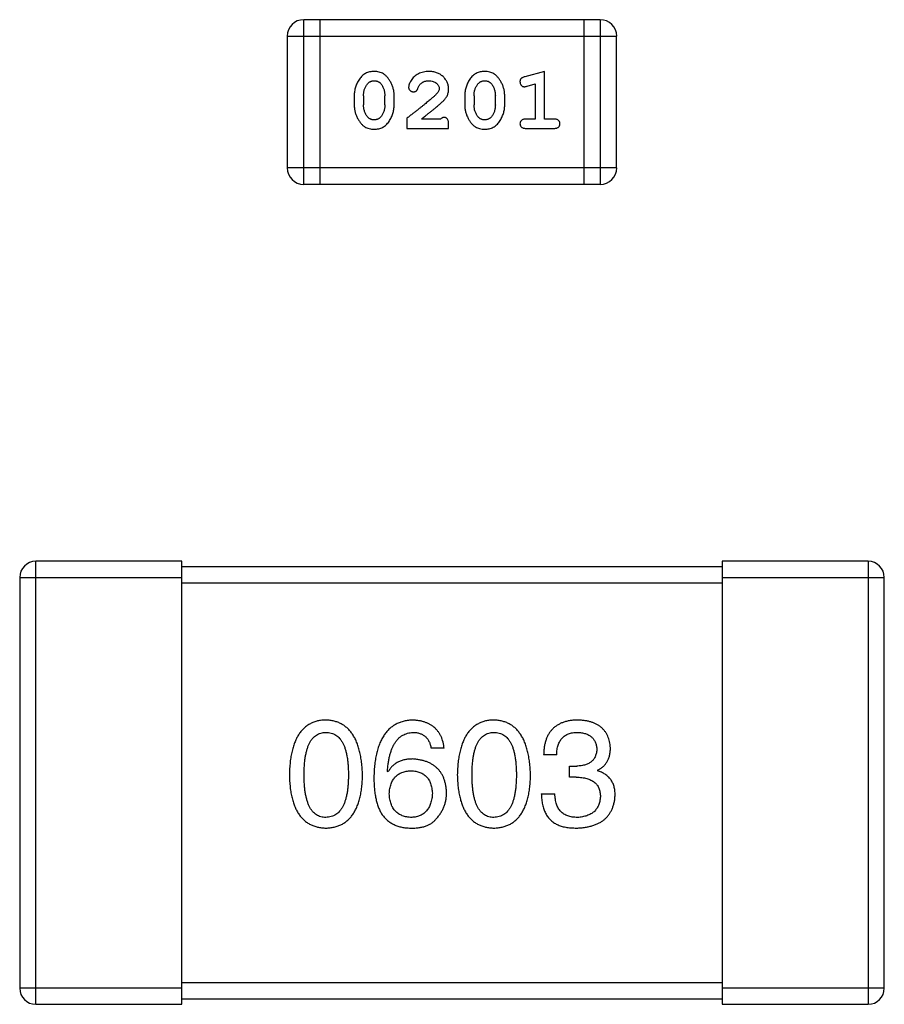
# Model space of a CAD drawing. Header units: millimetres. Extents: x 134 to 283, y 142 to 332.
# Tile 73 of 145: x 202.75 to 204.35, y 191.99 to 193.81. Entities that reach past the tile are written whole.
import ezdxf

# ---------------------------------------------------------------- set-up
doc = ezdxf.new("R2010")
doc.units = ezdxf.units.MM
doc.header["$LTSCALE"] = 0.1
doc.layers.get('0').update_dxf_attribs({"linetype": 'CONTINUOUS'})

msp = doc.modelspace()

# ---------------------------------------------------------------- linework, layer by layer
at = {"color": 7, "linetype": 'Continuous'}
for p, q in [((203.8244, 193.8114), (203.2757, 193.8114)), ((203.2757, 193.5066), (203.2757, 193.8114)), ((203.3062, 193.5066), (203.3062, 193.8114)), ((203.7939, 193.8114), (203.7939, 193.5066)), ((203.8244, 193.8114), (203.8244, 193.5066)), ((203.2452, 193.7809), (203.8548, 193.7809)), ((203.2452, 193.7809), (203.2452, 193.537)), ((203.8548, 193.537), (203.8548, 193.7809)), ((203.7215, 193.7156), (203.6849, 193.7057)), ((203.7215, 193.6275), (203.7215, 193.7156)), ((203.6892, 193.6883), (203.7042, 193.6925)), ((203.7042, 193.6925), (203.7042, 193.6275)), ((203.3691, 193.671), (203.3691, 193.6532)), ((203.3864, 193.6707), (203.3864, 193.6535)), ((203.4258, 193.6535), (203.4258, 193.6707)), ((203.4431, 193.6532), (203.4431, 193.671)), ((203.5736, 193.671), (203.5736, 193.6532)), ((203.5909, 193.6707), (203.5909, 193.6535)), ((203.6303, 193.6535), (203.6303, 193.6707)), ((203.6476, 193.6532), (203.6476, 193.671)), ((203.4667, 193.6291), (203.4667, 193.6102)), ((203.5296, 193.6275), (203.4934, 193.6275)), ((203.5438, 193.6102), (203.5438, 193.6181)), ((203.7042, 193.6275), (203.6869, 193.6275)), ((203.7388, 193.6275), (203.7215, 193.6275)), ((203.4667, 193.6102), (203.5438, 193.6102)), ((203.6869, 193.6102), (203.7388, 193.6102)), ((203.8548, 193.537), (203.2452, 193.537)), ((203.2757, 193.5066), (203.8244, 193.5066)), ((203.0501, 192.8088), (202.7801, 192.8088)), ((202.7801, 191.9888), (202.7801, 192.8088)), ((203.0501, 191.9888), (203.0501, 192.8088)), ((204.0501, 192.7988), (203.0501, 192.7988)), ((204.3201, 192.8088), (204.0501, 192.8088)), ((204.0501, 192.8088), (204.0501, 191.9888)), ((204.3201, 192.8088), (204.3201, 191.9888)), ((202.7501, 192.7788), (203.0501, 192.7788)), ((202.7501, 192.7788), (202.7501, 192.0188)), ((204.0501, 192.7788), (204.3501, 192.7788)), ((204.3501, 192.0188), (204.3501, 192.7788)), ((203.0501, 192.7688), (204.0501, 192.7688)), ((203.5356, 192.4626), (203.5116, 192.4626)), ((203.7438, 192.4505), (203.7197, 192.4505)), ((203.7678, 192.4298), (203.7809, 192.4298)), ((203.7678, 192.409), (203.7678, 192.4298)), ((203.4318, 192.4188), (203.4307, 192.4199)), ((203.8192, 192.4221), (203.8192, 192.421)), ((203.7798, 192.409), (203.7678, 192.409)), ((203.7154, 192.3784), (203.7405, 192.3784)), ((204.0501, 192.0288), (203.0501, 192.0288)), ((203.0501, 192.0188), (202.7501, 192.0188)), ((204.3501, 192.0188), (204.0501, 192.0188)), ((203.0501, 191.9988), (204.0501, 191.9988)), ((202.7801, 191.9888), (203.0501, 191.9888)), ((204.0501, 191.9888), (204.3201, 191.9888))]:
    msp.add_line(p, q, dxfattribs=at)
for centre, radius, start, end in [((203.2757, 193.7809), 0.0305, 90, 180), ((203.8244, 193.7809), 0.0305, 0, 90), ((203.2757, 193.537), 0.0305, 180, 270), ((203.8244, 193.537), 0.0305, 270, 0), ((202.7801, 192.7788), 0.03, 90, 180), ((204.3201, 192.7788), 0.03, 0, 90), ((202.7801, 192.0188), 0.03, 180, 270), ((204.3201, 192.0188), 0.03, 270, 0)]:
    msp.add_arc(centre, radius, start, end, dxfattribs=at)
for points, knots in [([(203.4059, 193.7156), (203.4045, 193.7156), (203.4017, 193.7155), (203.3976, 193.7148), (203.3938, 193.7136), (203.3902, 193.7121), (203.3869, 193.71), (203.3838, 193.7075), (203.3811, 193.7045), (203.3786, 193.7011), (203.3764, 193.6975), (203.3745, 193.6938), (203.3728, 193.6901), (203.3715, 193.6864), (203.3704, 193.6826), (203.3697, 193.6787), (203.3692, 193.6749), (203.3692, 193.6723), (203.3691, 193.671)], [0, 0, 0, 0, 0.06692, 0.130834, 0.19258, 0.252759, 0.312631, 0.373411, 0.436359, 0.501894, 0.568244, 0.632472, 0.69556, 0.757163, 0.818592, 0.878885, 0.939235, 1, 1, 1, 1]), ([(203.4431, 193.671), (203.4431, 193.672), (203.443, 193.6742), (203.4427, 193.6774), (203.4422, 193.6805), (203.4415, 193.6836), (203.4406, 193.6867), (203.4395, 193.6897), (203.4382, 193.6927), (203.4367, 193.6955), (203.4351, 193.6983), (203.4335, 193.7008), (203.4318, 193.7031), (203.4301, 193.7052), (203.4284, 193.7071), (203.4267, 193.7087), (203.425, 193.7102), (203.4226, 193.7117), (203.4194, 193.7133), (203.4153, 193.7146), (203.4107, 193.7154), (203.4076, 193.7155), (203.4059, 193.7156)], [0, 0, 0, 0, 0.049855, 0.099516, 0.148482, 0.19758, 0.246804, 0.296268, 0.346517, 0.397047, 0.446826, 0.49336, 0.537801, 0.579207, 0.617974, 0.654833, 0.689171, 0.722088, 0.786392, 0.853518, 0.924186, 1, 1, 1, 1]), ([(203.5071, 193.7156), (203.5054, 193.7155), (203.502, 193.7154), (203.4971, 193.7146), (203.4923, 193.7131), (203.4879, 193.7111), (203.4837, 193.7087), (203.4801, 193.7058), (203.4769, 193.7026), (203.4744, 193.699), (203.4724, 193.6955), (203.471, 193.6921), (203.47, 193.6891), (203.4699, 193.6872), (203.4698, 193.6863)], [0, 0, 0, 0, 0.098286, 0.193983, 0.289056, 0.384352, 0.477435, 0.566197, 0.652355, 0.737986, 0.818188, 0.887401, 0.94802, 1, 1, 1, 1]), ([(203.5438, 193.6828), (203.5437, 193.6839), (203.5436, 193.6861), (203.5432, 193.6894), (203.5424, 193.6925), (203.5412, 193.6955), (203.5398, 193.6983), (203.538, 193.701), (203.5359, 193.7036), (203.5335, 193.706), (203.5308, 193.7083), (203.528, 193.7103), (203.5249, 193.7119), (203.5217, 193.7133), (203.5183, 193.7143), (203.5147, 193.7151), (203.511, 193.7155), (203.5084, 193.7156), (203.5071, 193.7156)], [0, 0, 0, 0, 0.060981, 0.120256, 0.178148, 0.236115, 0.293993, 0.352864, 0.413358, 0.476056, 0.539296, 0.602396, 0.665116, 0.728325, 0.792919, 0.859317, 0.928302, 1, 1, 1, 1]), ([(203.6104, 193.7156), (203.609, 193.7156), (203.6062, 193.7155), (203.6021, 193.7148), (203.5983, 193.7136), (203.5947, 193.7121), (203.5914, 193.71), (203.5883, 193.7075), (203.5856, 193.7045), (203.5831, 193.7011), (203.5809, 193.6975), (203.579, 193.6938), (203.5773, 193.6901), (203.576, 193.6864), (203.5749, 193.6826), (203.5742, 193.6787), (203.5737, 193.6749), (203.5737, 193.6723), (203.5736, 193.671)], [0, 0, 0, 0, 0.06692, 0.130834, 0.19258, 0.252759, 0.312631, 0.373411, 0.436359, 0.501894, 0.568244, 0.632472, 0.69556, 0.757163, 0.818592, 0.878885, 0.939235, 1, 1, 1, 1]), ([(203.6476, 193.671), (203.6476, 193.672), (203.6475, 193.6742), (203.6472, 193.6774), (203.6467, 193.6805), (203.646, 193.6836), (203.6451, 193.6867), (203.644, 193.6897), (203.6427, 193.6927), (203.6412, 193.6955), (203.6396, 193.6983), (203.638, 193.7008), (203.6363, 193.7031), (203.6346, 193.7052), (203.6329, 193.7071), (203.6312, 193.7087), (203.6295, 193.7102), (203.6271, 193.7117), (203.6239, 193.7133), (203.6198, 193.7146), (203.6152, 193.7154), (203.6121, 193.7155), (203.6104, 193.7156)], [0, 0, 0, 0, 0.049855, 0.099516, 0.148482, 0.19758, 0.246804, 0.296268, 0.346517, 0.397047, 0.446826, 0.49336, 0.537801, 0.579207, 0.617974, 0.654833, 0.689171, 0.722088, 0.786392, 0.853518, 0.924186, 1, 1, 1, 1]), ([(203.6849, 193.7057), (203.6841, 193.7055), (203.6825, 193.705), (203.6804, 193.7041), (203.6788, 193.7032), (203.6776, 193.7022), (203.6768, 193.701), (203.6763, 193.6997), (203.6759, 193.6982), (203.6759, 193.6971), (203.6759, 193.6965)], [0, 0, 0, 0, 0.187321, 0.344927, 0.475328, 0.579604, 0.674244, 0.773631, 0.882025, 1, 1, 1, 1]), ([(203.3864, 193.6707), (203.3865, 193.6718), (203.3865, 193.6738), (203.3868, 193.6769), (203.3874, 193.6798), (203.3882, 193.6826), (203.3892, 193.6853), (203.3905, 193.6878), (203.3919, 193.6903), (203.3931, 193.6917), (203.3937, 193.6925)], [0, 0, 0, 0, 0.135446, 0.266257, 0.393419, 0.517936, 0.639137, 0.758785, 0.879345, 1, 1, 1, 1]), ([(203.3937, 193.6925), (203.3941, 193.6929), (203.3949, 193.6938), (203.3962, 193.695), (203.3976, 193.6961), (203.3992, 193.6969), (203.4008, 193.6975), (203.4025, 193.6979), (203.4042, 193.6982), (203.4054, 193.6983), (203.4061, 193.6983)], [0, 0, 0, 0, 0.13042, 0.256046, 0.378133, 0.498725, 0.620452, 0.742761, 0.869406, 1, 1, 1, 1]), ([(203.4061, 193.6983), (203.4067, 193.6983), (203.4079, 193.6982), (203.4097, 193.698), (203.4114, 193.6976), (203.413, 193.697), (203.4145, 193.6962), (203.4158, 193.6953), (203.4171, 193.6943), (203.4178, 193.6934), (203.4182, 193.693)], [0, 0, 0, 0, 0.138115, 0.270177, 0.397547, 0.520057, 0.63869, 0.757499, 0.878226, 1, 1, 1, 1]), ([(203.4182, 193.693), (203.4188, 193.6922), (203.42, 193.6906), (203.4215, 193.6881), (203.4229, 193.6854), (203.4239, 193.6827), (203.4248, 193.6798), (203.4253, 193.6769), (203.4257, 193.6738), (203.4257, 193.6718), (203.4258, 193.6707)], [0, 0, 0, 0, 0.125331, 0.248948, 0.371201, 0.494032, 0.616811, 0.742104, 0.868849, 1, 1, 1, 1]), ([(203.4871, 193.6844), (203.4874, 193.6853), (203.488, 193.687), (203.4892, 193.6893), (203.4905, 193.6913), (203.4916, 193.6924), (203.4921, 193.6929)], [0, 0, 0, 0, 0.285518, 0.544185, 0.781367, 1, 1, 1, 1]), ([(203.4921, 193.6929), (203.4926, 193.6933), (203.4936, 193.6942), (203.4952, 193.6953), (203.4969, 193.6962), (203.4988, 193.697), (203.5007, 193.6976), (203.5027, 193.698), (203.5048, 193.6983), (203.5062, 193.6983), (203.507, 193.6983)], [0, 0, 0, 0, 0.121873, 0.243139, 0.363336, 0.485133, 0.607572, 0.734701, 0.864814, 1, 1, 1, 1]), ([(203.507, 193.6983), (203.5084, 193.6982), (203.5111, 193.6982), (203.5149, 193.6973), (203.5183, 193.6959), (203.5211, 193.694), (203.5235, 193.6917), (203.5252, 193.6893), (203.5262, 193.6866), (203.5264, 193.6847), (203.5264, 193.6838)], [0, 0, 0, 0, 0.156344, 0.299348, 0.4327, 0.561, 0.682299, 0.791883, 0.89611, 1, 1, 1, 1]), ([(203.5909, 193.6707), (203.591, 193.6718), (203.591, 193.6738), (203.5913, 193.6769), (203.5919, 193.6798), (203.5927, 193.6826), (203.5937, 193.6853), (203.595, 193.6878), (203.5965, 193.6903), (203.5976, 193.6917), (203.5982, 193.6925)], [0, 0, 0, 0, 0.135446, 0.266257, 0.393419, 0.517936, 0.639137, 0.758785, 0.879345, 1, 1, 1, 1]), ([(203.5982, 193.6925), (203.5986, 193.6929), (203.5994, 193.6938), (203.6008, 193.695), (203.6022, 193.6961), (203.6037, 193.6969), (203.6053, 193.6975), (203.607, 193.6979), (203.6087, 193.6982), (203.6099, 193.6983), (203.6106, 193.6983)], [0, 0, 0, 0, 0.13042, 0.256046, 0.378133, 0.498725, 0.620452, 0.742761, 0.869406, 1, 1, 1, 1]), ([(203.6106, 193.6983), (203.6112, 193.6983), (203.6124, 193.6982), (203.6142, 193.698), (203.6159, 193.6976), (203.6175, 193.697), (203.619, 193.6962), (203.6203, 193.6953), (203.6216, 193.6943), (203.6223, 193.6934), (203.6227, 193.693)], [0, 0, 0, 0, 0.138115, 0.270177, 0.397547, 0.520057, 0.63869, 0.757499, 0.878226, 1, 1, 1, 1]), ([(203.6227, 193.693), (203.6233, 193.6922), (203.6245, 193.6906), (203.6261, 193.6881), (203.6274, 193.6854), (203.6284, 193.6827), (203.6293, 193.6798), (203.6299, 193.6769), (203.6302, 193.6738), (203.6303, 193.6718), (203.6303, 193.6707)], [0, 0, 0, 0, 0.125331, 0.248948, 0.371201, 0.494032, 0.616811, 0.742104, 0.868849, 1, 1, 1, 1]), ([(203.6759, 193.6965), (203.6759, 193.6959), (203.676, 193.6947), (203.6764, 193.693), (203.6772, 193.6913), (203.6782, 193.6899), (203.6794, 193.6888), (203.6808, 193.6879), (203.6822, 193.6874), (203.6833, 193.6873), (203.6838, 193.6873)], [0, 0, 0, 0, 0.138815, 0.27042, 0.39836, 0.52875, 0.654955, 0.771147, 0.884581, 1, 1, 1, 1]), ([(203.6838, 193.6873), (203.6841, 193.6873), (203.6849, 193.6873), (203.6861, 193.6875), (203.6876, 193.6879), (203.6886, 193.6882), (203.6892, 193.6883)], [0, 0, 0, 0, 0.183151, 0.413144, 0.682305, 1, 1, 1, 1]), ([(203.5217, 193.674), (203.5212, 193.6736), (203.5203, 193.6726), (203.5187, 193.6711), (203.5168, 193.6693), (203.5146, 193.6674), (203.5122, 193.6653), (203.5094, 193.6629), (203.5064, 193.6604), (203.5031, 193.6577), (203.4995, 193.6548), (203.4957, 193.6517), (203.4915, 193.6484), (203.4871, 193.6449), (203.4824, 193.6412), (203.4774, 193.6374), (203.4721, 193.6333), (203.4685, 193.6305), (203.4667, 193.6291)], [0, 0, 0, 0, 0.026647, 0.057942, 0.094152, 0.134806, 0.180631, 0.231142, 0.286385, 0.346321, 0.411439, 0.481035, 0.555329, 0.634592, 0.718826, 0.807759, 0.901393, 1, 1, 1, 1]), ([(203.4698, 193.6863), (203.4698, 193.6857), (203.4699, 193.6846), (203.4704, 193.6831), (203.4713, 193.6816), (203.4724, 193.6803), (203.4737, 193.6792), (203.4753, 193.6784), (203.4769, 193.6779), (203.4781, 193.6779), (203.4786, 193.6778)], [0, 0, 0, 0, 0.120856, 0.239483, 0.360995, 0.490166, 0.620982, 0.746416, 0.870253, 1, 1, 1, 1]), ([(203.4786, 193.6778), (203.4791, 193.6779), (203.4801, 193.6779), (203.4815, 193.6782), (203.4827, 193.6786), (203.4838, 193.6793), (203.4849, 193.6802), (203.4857, 193.6814), (203.4865, 193.6828), (203.4869, 193.6838), (203.4871, 193.6844)], [0, 0, 0, 0, 0.127347, 0.246131, 0.359406, 0.470543, 0.586092, 0.711469, 0.847022, 1, 1, 1, 1]), ([(203.5264, 193.6838), (203.5264, 193.683), (203.5263, 193.6813), (203.5253, 193.6789), (203.5238, 193.6764), (203.5224, 193.6749), (203.5217, 193.674)], [0, 0, 0, 0, 0.212836, 0.442809, 0.70317, 1, 1, 1, 1]), ([(203.527, 193.6545), (203.5279, 193.6553), (203.5296, 193.6568), (203.5319, 193.659), (203.534, 193.6611), (203.5359, 193.6631), (203.5375, 193.665), (203.5389, 193.6667), (203.54, 193.6684), (203.5411, 193.6704), (203.5422, 193.673), (203.5431, 193.6762), (203.5437, 193.6795), (203.5437, 193.6817), (203.5438, 193.6828)], [0, 0, 0, 0, 0.103002, 0.197728, 0.285279, 0.365235, 0.437224, 0.502446, 0.560545, 0.611446, 0.707576, 0.80349, 0.900532, 1, 1, 1, 1]), ([(203.3691, 193.6532), (203.3692, 193.6522), (203.3692, 193.65), (203.3695, 193.6468), (203.37, 193.6437), (203.3707, 193.6406), (203.3715, 193.6376), (203.3727, 193.6346), (203.3739, 193.6316), (203.3754, 193.6287), (203.377, 193.626), (203.3786, 193.6235), (203.3803, 193.6212), (203.3819, 193.619), (203.3836, 193.6172), (203.3853, 193.6155), (203.387, 193.6141), (203.3894, 193.6125), (203.3926, 193.6109), (203.3968, 193.6096), (203.4014, 193.6088), (203.4045, 193.6087), (203.4062, 193.6086)], [0, 0, 0, 0, 0.049886, 0.09882, 0.148132, 0.19689, 0.246038, 0.295176, 0.345305, 0.395692, 0.445312, 0.491875, 0.535813, 0.577009, 0.616081, 0.652689, 0.687585, 0.720206, 0.785062, 0.85223, 0.923759, 1, 1, 1, 1]), ([(203.3941, 193.6312), (203.3935, 193.632), (203.3922, 193.6336), (203.3907, 193.6361), (203.3894, 193.6387), (203.3883, 193.6415), (203.3875, 193.6444), (203.3869, 193.6473), (203.3865, 193.6504), (203.3865, 193.6524), (203.3864, 193.6535)], [0, 0, 0, 0, 0.124927, 0.248361, 0.370889, 0.492583, 0.61616, 0.741472, 0.869044, 1, 1, 1, 1]), ([(203.4062, 193.6086), (203.4076, 193.6087), (203.4104, 193.6087), (203.4145, 193.6094), (203.4184, 193.6106), (203.4219, 193.6122), (203.4253, 193.6142), (203.4283, 193.6167), (203.4311, 193.6196), (203.4336, 193.623), (203.4358, 193.6266), (203.4377, 193.6303), (203.4394, 193.634), (203.4407, 193.6378), (203.4418, 193.6416), (203.4425, 193.6454), (203.443, 193.6493), (203.443, 193.6519), (203.4431, 193.6532)], [0, 0, 0, 0, 0.067217, 0.131051, 0.19272, 0.252824, 0.312745, 0.373449, 0.436041, 0.501494, 0.567761, 0.632087, 0.695096, 0.757109, 0.817993, 0.878657, 0.939311, 1, 1, 1, 1]), ([(203.4258, 193.6535), (203.4257, 193.6524), (203.4257, 193.6504), (203.4254, 193.6473), (203.4248, 193.6444), (203.424, 193.6416), (203.423, 193.6389), (203.4217, 193.6364), (203.4203, 193.6339), (203.4191, 193.6325), (203.4185, 193.6317)], [0, 0, 0, 0, 0.135449, 0.266263, 0.393429, 0.516942, 0.639128, 0.758779, 0.879341, 1, 1, 1, 1]), ([(203.4934, 193.6275), (203.4954, 193.6291), (203.4992, 193.632), (203.5047, 193.6364), (203.5097, 193.6403), (203.5141, 193.6439), (203.5181, 193.647), (203.5215, 193.6499), (203.5244, 193.6523), (203.5262, 193.6538), (203.527, 193.6545)], [0, 0, 0, 0, 0.176662, 0.337826, 0.484741, 0.617764, 0.73494, 0.837793, 0.926412, 1, 1, 1, 1]), ([(203.5736, 193.6532), (203.5737, 193.6522), (203.5737, 193.65), (203.574, 193.6468), (203.5745, 193.6437), (203.5752, 193.6406), (203.5761, 193.6376), (203.5772, 193.6346), (203.5785, 193.6316), (203.5799, 193.6287), (203.5815, 193.626), (203.5831, 193.6235), (203.5848, 193.6212), (203.5864, 193.619), (203.5881, 193.6172), (203.5898, 193.6155), (203.5916, 193.6141), (203.5939, 193.6125), (203.5971, 193.6109), (203.6013, 193.6096), (203.6059, 193.6088), (203.609, 193.6087), (203.6107, 193.6086)], [0, 0, 0, 0, 0.049886, 0.09882, 0.148132, 0.19689, 0.246038, 0.295176, 0.345305, 0.395692, 0.445312, 0.491875, 0.535813, 0.577009, 0.616081, 0.652689, 0.687585, 0.720206, 0.785062, 0.85223, 0.923759, 1, 1, 1, 1]), ([(203.5986, 193.6312), (203.598, 193.632), (203.5968, 193.6336), (203.5952, 193.6361), (203.5939, 193.6387), (203.5928, 193.6415), (203.592, 193.6444), (203.5914, 193.6473), (203.591, 193.6504), (203.591, 193.6524), (203.5909, 193.6535)], [0, 0, 0, 0, 0.124927, 0.248361, 0.370889, 0.492583, 0.61616, 0.741472, 0.869044, 1, 1, 1, 1]), ([(203.6107, 193.6086), (203.6121, 193.6087), (203.615, 193.6087), (203.619, 193.6094), (203.6229, 193.6106), (203.6265, 193.6122), (203.6298, 193.6142), (203.6328, 193.6167), (203.6356, 193.6196), (203.6381, 193.623), (203.6403, 193.6266), (203.6422, 193.6303), (203.6439, 193.634), (203.6452, 193.6378), (203.6463, 193.6416), (203.647, 193.6454), (203.6475, 193.6493), (203.6476, 193.6519), (203.6476, 193.6532)], [0, 0, 0, 0, 0.067217, 0.131051, 0.19272, 0.252824, 0.312745, 0.373449, 0.436041, 0.501494, 0.567761, 0.632087, 0.695096, 0.757109, 0.817993, 0.878657, 0.939311, 1, 1, 1, 1]), ([(203.6303, 193.6535), (203.6303, 193.6524), (203.6302, 193.6504), (203.6299, 193.6473), (203.6293, 193.6444), (203.6285, 193.6416), (203.6275, 193.6389), (203.6262, 193.6364), (203.6248, 193.6339), (203.6236, 193.6325), (203.623, 193.6317)], [0, 0, 0, 0, 0.135449, 0.266263, 0.393429, 0.516942, 0.639128, 0.758779, 0.879341, 1, 1, 1, 1]), ([(203.4062, 193.6259), (203.4056, 193.6259), (203.4043, 193.626), (203.4025, 193.6262), (203.4008, 193.6266), (203.3992, 193.6272), (203.3978, 193.628), (203.3964, 193.6289), (203.3952, 193.63), (203.3945, 193.6308), (203.3941, 193.6312)], [0, 0, 0, 0, 0.139844, 0.271849, 0.399162, 0.521619, 0.6402, 0.758957, 0.87828, 1, 1, 1, 1]), ([(203.4185, 193.6317), (203.4181, 193.6313), (203.4173, 193.6304), (203.416, 193.6292), (203.4146, 193.6282), (203.4131, 193.6273), (203.4115, 193.6267), (203.4098, 193.6263), (203.408, 193.626), (203.4068, 193.6259), (203.4062, 193.6259)], [0, 0, 0, 0, 0.129853, 0.25607, 0.380154, 0.49978, 0.62208, 0.743277, 0.868791, 1, 1, 1, 1]), ([(203.5351, 193.6306), (203.5347, 193.6306), (203.5337, 193.6305), (203.5323, 193.6298), (203.5309, 193.6289), (203.5301, 193.628), (203.5296, 193.6275)], [0, 0, 0, 0, 0.20611, 0.432681, 0.695597, 1, 1, 1, 1]), ([(203.5438, 193.6181), (203.5437, 193.6191), (203.5437, 193.6211), (203.5432, 193.6238), (203.5426, 193.626), (203.5415, 193.6278), (203.5402, 193.6291), (203.5387, 193.63), (203.537, 193.6306), (203.5357, 193.6306), (203.5351, 193.6306)], [0, 0, 0, 0, 0.1844, 0.34094, 0.473574, 0.586824, 0.690029, 0.789175, 0.890445, 1, 1, 1, 1]), ([(203.6107, 193.6259), (203.6101, 193.6259), (203.6089, 193.626), (203.607, 193.6262), (203.6053, 193.6266), (203.6038, 193.6272), (203.6023, 193.628), (203.6009, 193.6289), (203.5997, 193.63), (203.599, 193.6308), (203.5986, 193.6312)], [0, 0, 0, 0, 0.139844, 0.271849, 0.399162, 0.521619, 0.6402, 0.758957, 0.87828, 1, 1, 1, 1]), ([(203.623, 193.6317), (203.6226, 193.6313), (203.6218, 193.6304), (203.6205, 193.6292), (203.6191, 193.6282), (203.6176, 193.6273), (203.616, 193.6267), (203.6143, 193.6263), (203.6126, 193.626), (203.6114, 193.6259), (203.6107, 193.6259)], [0, 0, 0, 0, 0.129853, 0.25607, 0.380154, 0.49978, 0.62208, 0.743277, 0.868791, 1, 1, 1, 1]), ([(203.6869, 193.6275), (203.686, 193.6275), (203.6843, 193.6274), (203.682, 193.627), (203.6801, 193.6262), (203.6785, 193.6251), (203.6773, 193.6238), (203.6765, 193.6223), (203.676, 193.6206), (203.6759, 193.6194), (203.6759, 193.6188)], [0, 0, 0, 0, 0.169102, 0.317658, 0.446239, 0.563118, 0.671828, 0.776546, 0.884858, 1, 1, 1, 1]), ([(203.6759, 193.6188), (203.6759, 193.6182), (203.676, 193.617), (203.6765, 193.6154), (203.6773, 193.6139), (203.6785, 193.6125), (203.68, 193.6114), (203.682, 193.6107), (203.6843, 193.6102), (203.686, 193.6102), (203.6869, 193.6102)], [0, 0, 0, 0, 0.115051, 0.223278, 0.329269, 0.437893, 0.554681, 0.682591, 0.83103, 1, 1, 1, 1]), ([(203.7498, 193.6188), (203.7498, 193.6194), (203.7497, 193.6206), (203.7492, 193.6223), (203.7484, 193.6238), (203.7472, 193.6251), (203.7457, 193.6262), (203.7437, 193.627), (203.7414, 193.6274), (203.7397, 193.6275), (203.7388, 193.6275)], [0, 0, 0, 0, 0.11517, 0.223509, 0.328254, 0.438012, 0.553651, 0.682263, 0.830856, 1, 1, 1, 1]), ([(203.7388, 193.6102), (203.7397, 193.6102), (203.7414, 193.6102), (203.7437, 193.6107), (203.7457, 193.6114), (203.7472, 193.6125), (203.7484, 193.6138), (203.7492, 193.6154), (203.7497, 193.617), (203.7498, 193.6182), (203.7498, 193.6188)], [0, 0, 0, 0, 0.169012, 0.317488, 0.445429, 0.560977, 0.67065, 0.776666, 0.88492, 1, 1, 1, 1]), ([(203.3168, 192.515), (203.3142, 192.5149), (203.309, 192.5147), (203.3015, 192.5134), (203.2945, 192.5112), (203.2879, 192.5084), (203.2819, 192.5047), (203.2764, 192.5003), (203.2714, 192.4951), (203.2669, 192.489), (203.2629, 192.4823), (203.2595, 192.4747), (203.2564, 192.4664), (203.254, 192.4572), (203.2519, 192.4474), (203.2505, 192.4367), (203.2495, 192.4253), (203.2492, 192.4174), (203.2491, 192.4134)], [0, 0, 0, 0, 0.057911, 0.113262, 0.165956, 0.217443, 0.268511, 0.319665, 0.372, 0.426129, 0.483365, 0.543779, 0.607756, 0.676562, 0.749704, 0.827713, 0.911177, 1, 1, 1, 1]), ([(203.3846, 192.4134), (203.3844, 192.4174), (203.3841, 192.4252), (203.3829, 192.4365), (203.3813, 192.4471), (203.3793, 192.4568), (203.3767, 192.4659), (203.3737, 192.4742), (203.3702, 192.4817), (203.3662, 192.4885), (203.3617, 192.4945), (203.3567, 192.4998), (203.3512, 192.5043), (203.3453, 192.508), (203.3388, 192.5109), (203.3319, 192.5131), (203.3245, 192.5146), (203.3194, 192.5149), (203.3168, 192.515)], [0, 0, 0, 0, 0.088475, 0.171606, 0.249595, 0.322626, 0.391327, 0.455765, 0.516374, 0.573675, 0.628522, 0.681161, 0.732559, 0.783563, 0.83504, 0.887639, 0.942585, 1, 1, 1, 1]), ([(203.4777, 192.515), (203.4749, 192.5148), (203.4694, 192.5145), (203.4614, 192.5131), (203.4539, 192.5108), (203.4469, 192.5077), (203.4405, 192.5039), (203.4346, 192.4992), (203.4293, 192.4937), (203.4246, 192.4874), (203.4203, 192.4803), (203.4166, 192.4725), (203.4134, 192.4638), (203.4108, 192.4544), (203.4086, 192.4442), (203.4071, 192.4332), (203.406, 192.4213), (203.4057, 192.4132), (203.4056, 192.409)], [0, 0, 0, 0, 0.058957, 0.115262, 0.16907, 0.221312, 0.273147, 0.324961, 0.377649, 0.432026, 0.488925, 0.549039, 0.612912, 0.680653, 0.753056, 0.830314, 0.912483, 1, 1, 1, 1]), ([(203.5356, 192.4626), (203.5354, 192.4646), (203.5349, 192.4684), (203.5336, 192.4741), (203.5321, 192.4794), (203.5301, 192.4843), (203.5277, 192.4888), (203.525, 192.493), (203.5219, 192.4969), (203.5185, 192.5004), (203.5147, 192.5034), (203.5105, 192.5062), (203.5059, 192.5086), (203.501, 192.5106), (203.4957, 192.5123), (203.49, 192.5136), (203.484, 192.5145), (203.4798, 192.5148), (203.4777, 192.515)], [0, 0, 0, 0, 0.06947, 0.136096, 0.199592, 0.260665, 0.319672, 0.377156, 0.433415, 0.489984, 0.546535, 0.604276, 0.663499, 0.725182, 0.788953, 0.855683, 0.926216, 1, 1, 1, 1]), ([(203.6277, 192.515), (203.625, 192.5149), (203.6199, 192.5147), (203.6123, 192.5134), (203.6054, 192.5112), (203.5988, 192.5084), (203.5928, 192.5047), (203.5873, 192.5003), (203.5823, 192.4951), (203.5778, 192.489), (203.5738, 192.4823), (203.5703, 192.4747), (203.5673, 192.4664), (203.5648, 192.4572), (203.5628, 192.4474), (203.5614, 192.4367), (203.5603, 192.4253), (203.5601, 192.4174), (203.5599, 192.4134)], [0, 0, 0, 0, 0.057911, 0.113262, 0.165956, 0.217443, 0.268511, 0.319665, 0.372, 0.426129, 0.483365, 0.543779, 0.607756, 0.676562, 0.749704, 0.827713, 0.911177, 1, 1, 1, 1]), ([(203.6954, 192.4134), (203.6953, 192.4174), (203.6949, 192.4252), (203.6938, 192.4365), (203.6922, 192.4471), (203.6901, 192.4568), (203.6876, 192.4659), (203.6846, 192.4742), (203.6811, 192.4817), (203.677, 192.4885), (203.6725, 192.4945), (203.6676, 192.4998), (203.6621, 192.5043), (203.6562, 192.508), (203.6497, 192.5109), (203.6428, 192.5131), (203.6354, 192.5146), (203.6303, 192.5149), (203.6277, 192.515)], [0, 0, 0, 0, 0.088475, 0.171606, 0.249595, 0.322626, 0.391327, 0.455765, 0.516374, 0.573675, 0.628522, 0.681161, 0.732559, 0.783563, 0.83504, 0.887639, 0.942585, 1, 1, 1, 1]), ([(203.7831, 192.515), (203.7806, 192.5149), (203.7757, 192.5148), (203.7686, 192.5139), (203.762, 192.5126), (203.7559, 192.5107), (203.7502, 192.5084), (203.745, 192.5056), (203.7403, 192.5022), (203.7361, 192.4984), (203.7323, 192.4941), (203.729, 192.4893), (203.7263, 192.484), (203.724, 192.4783), (203.7222, 192.472), (203.7208, 192.4653), (203.72, 192.4581), (203.7198, 192.4531), (203.7197, 192.4505)], [0, 0, 0, 0, 0.073232, 0.142595, 0.207997, 0.270074, 0.329156, 0.386529, 0.441846, 0.496976, 0.551877, 0.607941, 0.665637, 0.725446, 0.788542, 0.855101, 0.925196, 1, 1, 1, 1]), ([(203.8432, 192.4637), (203.8431, 192.4656), (203.8427, 192.4695), (203.8417, 192.4752), (203.8402, 192.4804), (203.8384, 192.4853), (203.836, 192.4898), (203.8333, 192.494), (203.8302, 192.4978), (203.8266, 192.5012), (203.8226, 192.5042), (203.8182, 192.5069), (203.8134, 192.5092), (203.8081, 192.5111), (203.8025, 192.5127), (203.7964, 192.5138), (203.7899, 192.5147), (203.7854, 192.5149), (203.7831, 192.515)], [0, 0, 0, 0, 0.067521, 0.132139, 0.193339, 0.252064, 0.309083, 0.364848, 0.420021, 0.475612, 0.532002, 0.589602, 0.649896, 0.712634, 0.778603, 0.848416, 0.922155, 1, 1, 1, 1]), ([(203.2764, 192.4134), (203.2764, 192.4166), (203.2765, 192.4227), (203.277, 192.4316), (203.2777, 192.44), (203.2788, 192.4477), (203.2803, 192.4547), (203.2819, 192.4612), (203.284, 192.4671), (203.2864, 192.4723), (203.289, 192.477), (203.292, 192.481), (203.2954, 192.4844), (203.299, 192.4873), (203.303, 192.4894), (203.3073, 192.491), (203.312, 192.4919), (203.3152, 192.492), (203.3168, 192.4921)], [0, 0, 0, 0, 0.096452, 0.187278, 0.271765, 0.350519, 0.423437, 0.491321, 0.554011, 0.612224, 0.666281, 0.717003, 0.764884, 0.811423, 0.856783, 0.902993, 0.950236, 1, 1, 1, 1]), ([(203.3168, 192.4921), (203.3185, 192.492), (203.3218, 192.4919), (203.3265, 192.491), (203.331, 192.4894), (203.3351, 192.4873), (203.3388, 192.4844), (203.3423, 192.481), (203.3453, 192.477), (203.3481, 192.4723), (203.3505, 192.4671), (203.3527, 192.4612), (203.3544, 192.4547), (203.3559, 192.4476), (203.357, 192.44), (203.3578, 192.4316), (203.3583, 192.4227), (203.3583, 192.4166), (203.3584, 192.4134)], [0, 0, 0, 0, 0.050604, 0.098688, 0.145699, 0.191791, 0.238625, 0.286717, 0.337546, 0.391814, 0.449755, 0.512106, 0.579685, 0.652048, 0.730262, 0.814146, 0.904281, 1, 1, 1, 1]), ([(203.4307, 192.4199), (203.4309, 192.4228), (203.4313, 192.4283), (203.4323, 192.4362), (203.4336, 192.4436), (203.4352, 192.4506), (203.4371, 192.4569), (203.4393, 192.4628), (203.4417, 192.4681), (203.4445, 192.4729), (203.4477, 192.4772), (203.451, 192.4809), (203.4547, 192.4842), (203.4588, 192.4868), (203.4631, 192.489), (203.4677, 192.4905), (203.4726, 192.4917), (203.476, 192.4919), (203.4777, 192.4921)], [0, 0, 0, 0, 0.089218, 0.173709, 0.252753, 0.326963, 0.397099, 0.462534, 0.524018, 0.582178, 0.637235, 0.689955, 0.741228, 0.791618, 0.841661, 0.892925, 0.945259, 1, 1, 1, 1]), ([(203.4777, 192.4921), (203.48, 192.492), (203.4843, 192.4919), (203.4904, 192.4904), (203.4958, 192.4881), (203.5006, 192.4848), (203.5045, 192.4806), (203.5077, 192.4754), (203.5101, 192.4693), (203.5111, 192.4649), (203.5116, 192.4626)], [0, 0, 0, 0, 0.136586, 0.261496, 0.378089, 0.490612, 0.605522, 0.725767, 0.8561, 1, 1, 1, 1]), ([(203.5873, 192.4134), (203.5873, 192.4166), (203.5873, 192.4227), (203.5878, 192.4316), (203.5886, 192.44), (203.5896, 192.4477), (203.5911, 192.4547), (203.5928, 192.4612), (203.5948, 192.4671), (203.5972, 192.4723), (203.5999, 192.477), (203.6029, 192.481), (203.6063, 192.4844), (203.6099, 192.4873), (203.6139, 192.4894), (203.6182, 192.491), (203.6229, 192.4919), (203.6261, 192.492), (203.6277, 192.4921)], [0, 0, 0, 0, 0.096452, 0.187278, 0.271765, 0.350519, 0.423437, 0.491321, 0.554011, 0.612224, 0.666281, 0.717003, 0.764884, 0.811423, 0.856783, 0.902993, 0.950236, 1, 1, 1, 1]), ([(203.6277, 192.4921), (203.6294, 192.492), (203.6326, 192.4919), (203.6374, 192.491), (203.6418, 192.4894), (203.646, 192.4873), (203.6497, 192.4844), (203.6531, 192.481), (203.6562, 192.477), (203.659, 192.4723), (203.6614, 192.4671), (203.6635, 192.4612), (203.6653, 192.4547), (203.6667, 192.4476), (203.6678, 192.44), (203.6686, 192.4316), (203.6691, 192.4227), (203.6692, 192.4166), (203.6692, 192.4134)], [0, 0, 0, 0, 0.050604, 0.098688, 0.145699, 0.191791, 0.238625, 0.286717, 0.337546, 0.391814, 0.449755, 0.512106, 0.579685, 0.652048, 0.730262, 0.814146, 0.904281, 1, 1, 1, 1]), ([(203.7438, 192.4505), (203.7438, 192.4522), (203.744, 192.4555), (203.7446, 192.4602), (203.7453, 192.4646), (203.7465, 192.4687), (203.7479, 192.4724), (203.7496, 192.4758), (203.7516, 192.4789), (203.7538, 192.4817), (203.7564, 192.4842), (203.7592, 192.4863), (203.7623, 192.4881), (203.7657, 192.4895), (203.7694, 192.4907), (203.7734, 192.4915), (203.7776, 192.492), (203.7805, 192.492), (203.782, 192.4921)], [0, 0, 0, 0, 0.078134, 0.15164, 0.221358, 0.286689, 0.348614, 0.407697, 0.464247, 0.520153, 0.574432, 0.629291, 0.684538, 0.742032, 0.801329, 0.863637, 0.930123, 1, 1, 1, 1]), ([(203.782, 192.4921), (203.7834, 192.492), (203.7861, 192.4919), (203.7899, 192.4914), (203.7936, 192.4907), (203.797, 192.4898), (203.8001, 192.4887), (203.803, 192.4873), (203.8056, 192.4857), (203.808, 192.4839), (203.8102, 192.4819), (203.812, 192.4796), (203.8137, 192.4772), (203.8151, 192.4744), (203.8162, 192.4715), (203.8171, 192.4684), (203.8178, 192.465), (203.818, 192.4627), (203.8181, 192.4615)], [0, 0, 0, 0, 0.078051, 0.151197, 0.220412, 0.286742, 0.34933, 0.409464, 0.467368, 0.52298, 0.578639, 0.633998, 0.690142, 0.746855, 0.805868, 0.867776, 0.932345, 1, 1, 1, 1]), ([(203.8181, 192.4615), (203.818, 192.4602), (203.8179, 192.4578), (203.8173, 192.4543), (203.8165, 192.4511), (203.8154, 192.448), (203.8141, 192.4452), (203.8124, 192.4427), (203.8105, 192.4403), (203.8083, 192.4382), (203.8058, 192.4363), (203.8031, 192.4347), (203.8001, 192.4333), (203.7968, 192.4321), (203.7932, 192.4312), (203.7893, 192.4304), (203.7852, 192.43), (203.7824, 192.4298), (203.7809, 192.4298)], [0, 0, 0, 0, 0.067741, 0.131599, 0.192143, 0.249977, 0.306453, 0.361639, 0.416449, 0.471489, 0.527582, 0.584873, 0.644974, 0.70814, 0.77492, 0.845909, 0.920585, 1, 1, 1, 1]), ([(203.8192, 192.4221), (203.8211, 192.4231), (203.8248, 192.425), (203.8298, 192.4286), (203.834, 192.433), (203.8374, 192.4379), (203.84, 192.4435), (203.8419, 192.4497), (203.843, 192.4565), (203.8432, 192.4612), (203.8432, 192.4637)], [0, 0, 0, 0, 0.125227, 0.244792, 0.361427, 0.478215, 0.59667, 0.722058, 0.856314, 1, 1, 1, 1]), ([(203.4777, 192.4429), (203.4751, 192.4428), (203.47, 192.4427), (203.4627, 192.4416), (203.456, 192.4397), (203.4498, 192.4371), (203.4443, 192.4336), (203.4394, 192.4295), (203.4352, 192.4245), (203.433, 192.4208), (203.4318, 192.4188)], [0, 0, 0, 0, 0.144617, 0.279572, 0.40596, 0.526097, 0.64389, 0.760003, 0.877724, 1, 1, 1, 1]), ([(203.54, 192.3806), (203.5399, 192.3829), (203.5397, 192.3875), (203.5387, 192.3941), (203.5372, 192.4004), (203.5354, 192.4062), (203.5331, 192.4116), (203.5303, 192.4165), (203.5271, 192.4211), (203.5234, 192.4252), (203.5192, 192.4289), (203.5147, 192.4322), (203.5096, 192.435), (203.5041, 192.4375), (203.4982, 192.4395), (203.4917, 192.441), (203.4849, 192.4422), (203.4802, 192.4427), (203.4777, 192.4429)], [0, 0, 0, 0, 0.071527, 0.139094, 0.20346, 0.264939, 0.323904, 0.381383, 0.437591, 0.493343, 0.549401, 0.606085, 0.664838, 0.725424, 0.788712, 0.855452, 0.925772, 1, 1, 1, 1]), ([(203.2491, 192.4134), (203.2492, 192.4095), (203.2495, 192.4018), (203.2505, 192.3908), (203.2519, 192.3805), (203.254, 192.3709), (203.2565, 192.3621), (203.2595, 192.3541), (203.2629, 192.3467), (203.2669, 192.3402), (203.2714, 192.3343), (203.2764, 192.3293), (203.2819, 192.325), (203.288, 192.3214), (203.2945, 192.3187), (203.3015, 192.3166), (203.309, 192.3154), (203.3142, 192.3151), (203.3168, 192.315)], [0, 0, 0, 0, 0.087693, 0.170223, 0.247496, 0.319826, 0.387768, 0.451403, 0.511459, 0.568358, 0.622671, 0.675251, 0.726739, 0.778422, 0.830759, 0.884394, 0.940865, 1, 1, 1, 1]), ([(203.3168, 192.3347), (203.3152, 192.3348), (203.312, 192.3349), (203.3074, 192.3358), (203.303, 192.3373), (203.2991, 192.3396), (203.2954, 192.3423), (203.292, 192.3457), (203.289, 192.3498), (203.2864, 192.3544), (203.284, 192.3597), (203.2819, 192.3655), (203.2803, 192.3721), (203.2788, 192.3791), (203.2777, 192.3868), (203.277, 192.3951), (203.2765, 192.4041), (203.2764, 192.4102), (203.2764, 192.4134)], [0, 0, 0, 0, 0.049766, 0.097012, 0.143225, 0.188786, 0.235079, 0.282962, 0.333687, 0.387747, 0.445963, 0.508657, 0.576545, 0.649868, 0.72822, 0.812712, 0.903543, 1, 1, 1, 1]), ([(203.3168, 192.315), (203.3195, 192.3151), (203.3246, 192.3154), (203.3322, 192.3166), (203.3392, 192.3187), (203.3457, 192.3214), (203.3517, 192.325), (203.3572, 192.3293), (203.3622, 192.3343), (203.3667, 192.3402), (203.3707, 192.3467), (203.3742, 192.3541), (203.3772, 192.3621), (203.3797, 192.3709), (203.3817, 192.3805), (203.3832, 192.3908), (203.3842, 192.4018), (203.3844, 192.4095), (203.3846, 192.4134)], [0, 0, 0, 0, 0.059134, 0.115603, 0.169236, 0.221572, 0.273254, 0.32474, 0.377319, 0.431815, 0.488555, 0.548609, 0.612242, 0.680182, 0.75251, 0.829782, 0.91231, 1, 1, 1, 1]), ([(203.3584, 192.4134), (203.3583, 192.4102), (203.3583, 192.4042), (203.3578, 192.3954), (203.357, 192.3872), (203.3559, 192.3795), (203.3544, 192.3725), (203.3526, 192.3661), (203.3506, 192.3602), (203.3481, 192.355), (203.3453, 192.3503), (203.3422, 192.3463), (203.3388, 192.3428), (203.3351, 192.34), (203.331, 192.3377), (203.3265, 192.336), (203.3218, 192.335), (203.3185, 192.3348), (203.3168, 192.3347)], [0, 0, 0, 0, 0.094834, 0.184067, 0.267029, 0.344713, 0.417334, 0.484367, 0.546941, 0.604717, 0.65953, 0.710539, 0.759381, 0.806382, 0.853027, 0.900623, 0.949121, 1, 1, 1, 1]), ([(203.434, 192.3784), (203.4341, 192.3801), (203.4343, 192.3833), (203.435, 192.3881), (203.436, 192.3925), (203.4373, 192.3966), (203.4388, 192.4004), (203.4407, 192.4039), (203.4427, 192.407), (203.4452, 192.4099), (203.4478, 192.4124), (203.4508, 192.4146), (203.454, 192.4165), (203.4576, 192.418), (203.4614, 192.4193), (203.4655, 192.4202), (203.4699, 192.4208), (203.4729, 192.421), (203.4744, 192.421)], [0, 0, 0, 0, 0.076072, 0.148369, 0.216753, 0.281358, 0.342792, 0.401604, 0.458929, 0.514444, 0.569818, 0.625343, 0.681554, 0.739608, 0.800134, 0.863477, 0.929547, 1, 1, 1, 1]), ([(203.4744, 192.421), (203.4759, 192.421), (203.4789, 192.4208), (203.4831, 192.4202), (203.4871, 192.4193), (203.4908, 192.4181), (203.4942, 192.4166), (203.4974, 192.4148), (203.5003, 192.4126), (203.5029, 192.4101), (203.5052, 192.4074), (203.5073, 192.4043), (203.5091, 192.4009), (203.5106, 192.3972), (203.5118, 192.3932), (203.5128, 192.3889), (203.5134, 192.3843), (203.5137, 192.3811), (203.5138, 192.3795)], [0, 0, 0, 0, 0.069884, 0.136529, 0.199638, 0.259844, 0.317774, 0.374356, 0.430026, 0.485148, 0.5409, 0.597889, 0.657472, 0.718614, 0.783613, 0.85129, 0.923712, 1, 1, 1, 1]), ([(203.5599, 192.4134), (203.5601, 192.4095), (203.5603, 192.4018), (203.5614, 192.3908), (203.5628, 192.3805), (203.5648, 192.3709), (203.5673, 192.3621), (203.5703, 192.3541), (203.5738, 192.3467), (203.5778, 192.3402), (203.5823, 192.3343), (203.5873, 192.3293), (203.5928, 192.325), (203.5988, 192.3214), (203.6054, 192.3187), (203.6124, 192.3166), (203.6199, 192.3154), (203.625, 192.3151), (203.6277, 192.315)], [0, 0, 0, 0, 0.087693, 0.170223, 0.247496, 0.319826, 0.387768, 0.451403, 0.511459, 0.568358, 0.622671, 0.675251, 0.726739, 0.778422, 0.830759, 0.884394, 0.940865, 1, 1, 1, 1]), ([(203.6277, 192.3347), (203.6261, 192.3348), (203.6229, 192.3349), (203.6182, 192.3358), (203.6139, 192.3373), (203.6099, 192.3396), (203.6062, 192.3423), (203.6029, 192.3457), (203.5999, 192.3498), (203.5972, 192.3544), (203.5948, 192.3597), (203.5928, 192.3655), (203.5911, 192.3721), (203.5896, 192.3791), (203.5886, 192.3868), (203.5878, 192.3951), (203.5873, 192.4041), (203.5873, 192.4102), (203.5873, 192.4134)], [0, 0, 0, 0, 0.049766, 0.097012, 0.143225, 0.188786, 0.235079, 0.282962, 0.333687, 0.387747, 0.445963, 0.508657, 0.576545, 0.649868, 0.72822, 0.812712, 0.903543, 1, 1, 1, 1]), ([(203.6277, 192.315), (203.6303, 192.3151), (203.6355, 192.3154), (203.643, 192.3166), (203.65, 192.3187), (203.6566, 192.3214), (203.6626, 192.325), (203.6681, 192.3293), (203.6731, 192.3343), (203.6776, 192.3402), (203.6816, 192.3467), (203.6851, 192.3541), (203.6881, 192.3621), (203.6905, 192.3709), (203.6926, 192.3805), (203.694, 192.3908), (203.695, 192.4018), (203.6953, 192.4095), (203.6954, 192.4134)], [0, 0, 0, 0, 0.059134, 0.115603, 0.169236, 0.221572, 0.273254, 0.32474, 0.377319, 0.431815, 0.488555, 0.548609, 0.612242, 0.680182, 0.75251, 0.829782, 0.91231, 1, 1, 1, 1]), ([(203.6692, 192.4134), (203.6692, 192.4102), (203.6691, 192.4042), (203.6686, 192.3954), (203.6678, 192.3872), (203.6667, 192.3795), (203.6653, 192.3725), (203.6635, 192.3661), (203.6614, 192.3602), (203.659, 192.355), (203.6562, 192.3503), (203.6531, 192.3463), (203.6497, 192.3428), (203.6459, 192.34), (203.6418, 192.3377), (203.6374, 192.336), (203.6326, 192.335), (203.6294, 192.3348), (203.6277, 192.3347)], [0, 0, 0, 0, 0.094834, 0.184067, 0.267029, 0.344713, 0.417334, 0.484367, 0.546941, 0.604717, 0.65953, 0.710539, 0.759381, 0.806382, 0.853027, 0.900623, 0.949121, 1, 1, 1, 1]), ([(203.852, 192.3762), (203.852, 192.3777), (203.8519, 192.3804), (203.8515, 192.3845), (203.8509, 192.3884), (203.85, 192.3921), (203.8488, 192.3956), (203.8474, 192.3989), (203.8457, 192.402), (203.8438, 192.405), (203.8417, 192.4077), (203.8392, 192.4102), (203.8365, 192.4125), (203.8335, 192.4146), (203.8303, 192.4165), (203.8269, 192.4183), (203.8231, 192.4198), (203.8205, 192.4206), (203.8192, 192.421)], [0, 0, 0, 0, 0.071215, 0.138707, 0.20396, 0.266995, 0.327734, 0.387609, 0.445602, 0.503345, 0.561136, 0.618597, 0.677672, 0.738255, 0.799989, 0.863961, 0.930555, 1, 1, 1, 1]), ([(203.4056, 192.409), (203.4056, 192.4055), (203.4057, 192.3986), (203.4064, 192.3886), (203.4074, 192.3791), (203.409, 192.3704), (203.411, 192.3622), (203.4134, 192.3546), (203.4163, 192.3476), (203.4187, 192.3433), (203.4198, 192.3412)], [0, 0, 0, 0, 0.151498, 0.29521, 0.430242, 0.557137, 0.677306, 0.790845, 0.898111, 1, 1, 1, 1]), ([(203.7798, 192.409), (203.7817, 192.409), (203.7852, 192.409), (203.7902, 192.4085), (203.795, 192.4078), (203.7994, 192.4068), (203.8034, 192.4056), (203.8071, 192.404), (203.8105, 192.4022), (203.8135, 192.4001), (203.8161, 192.3977), (203.8184, 192.395), (203.8204, 192.392), (203.8219, 192.3887), (203.8231, 192.3852), (203.824, 192.3813), (203.8246, 192.3772), (203.8246, 192.3744), (203.8247, 192.3729)], [0, 0, 0, 0, 0.082495, 0.159728, 0.232496, 0.300725, 0.365163, 0.425859, 0.483728, 0.538892, 0.592921, 0.646195, 0.699968, 0.754746, 0.811387, 0.870806, 0.933482, 1, 1, 1, 1]), ([(203.4755, 192.3347), (203.4739, 192.3348), (203.4708, 192.3349), (203.4663, 192.3356), (203.4621, 192.3365), (203.4582, 192.3378), (203.4546, 192.3393), (203.4512, 192.3413), (203.4482, 192.3435), (203.4455, 192.3462), (203.4429, 192.349), (203.4408, 192.3523), (203.4389, 192.3558), (203.4373, 192.3597), (203.4361, 192.364), (203.4351, 192.3685), (203.4343, 192.3733), (203.4341, 192.3767), (203.434, 192.3784)], [0, 0, 0, 0, 0.070403, 0.137196, 0.200053, 0.260887, 0.31876, 0.37535, 0.430743, 0.485927, 0.541678, 0.598832, 0.657726, 0.719441, 0.783504, 0.851852, 0.923533, 1, 1, 1, 1]), ([(203.5138, 192.3795), (203.5137, 192.3778), (203.5135, 192.3744), (203.5128, 192.3695), (203.5118, 192.365), (203.5107, 192.3608), (203.5092, 192.3568), (203.5075, 192.3532), (203.5055, 192.3499), (203.5032, 192.347), (203.5007, 192.3443), (203.4979, 192.3419), (203.4948, 192.3399), (203.4914, 192.3382), (203.4878, 192.3368), (203.484, 192.3358), (203.4798, 192.3351), (203.477, 192.3348), (203.4755, 192.3347)], [0, 0, 0, 0, 0.078863, 0.153308, 0.223539, 0.289857, 0.35341, 0.413572, 0.471721, 0.528235, 0.584279, 0.638781, 0.69466, 0.751251, 0.809198, 0.869697, 0.933318, 1, 1, 1, 1]), ([(203.5203, 192.3314), (203.5219, 192.3332), (203.525, 192.3366), (203.529, 192.3422), (203.5324, 192.348), (203.5352, 192.354), (203.5374, 192.3603), (203.5389, 192.3669), (203.5398, 192.3737), (203.5399, 192.3783), (203.54, 192.3806)], [0, 0, 0, 0, 0.129393, 0.255335, 0.378531, 0.500878, 0.622934, 0.746191, 0.87096, 1, 1, 1, 1]), ([(203.7154, 192.3784), (203.7154, 192.3766), (203.7156, 192.3731), (203.716, 192.368), (203.7167, 192.3632), (203.7176, 192.3585), (203.7187, 192.3541), (203.7199, 192.3499), (203.7215, 192.346), (203.7232, 192.3424), (203.7252, 192.3389), (203.7273, 192.3357), (203.7297, 192.3327), (203.7323, 192.33), (203.7351, 192.3275), (203.7382, 192.3253), (203.7414, 192.3232), (203.7437, 192.3221), (203.7449, 192.3216)], [0, 0, 0, 0, 0.078937, 0.154495, 0.226898, 0.296844, 0.363348, 0.427781, 0.48946, 0.549586, 0.607902, 0.664733, 0.720805, 0.776157, 0.831175, 0.886736, 0.943094, 1, 1, 1, 1]), ([(203.782, 192.3347), (203.7804, 192.3347), (203.7772, 192.3348), (203.7726, 192.3353), (203.7683, 192.3361), (203.7643, 192.3374), (203.7606, 192.3389), (203.7572, 192.3408), (203.7541, 192.343), (203.7514, 192.3456), (203.7489, 192.3485), (203.7468, 192.3518), (203.7449, 192.3554), (203.7434, 192.3593), (203.7422, 192.3636), (203.7413, 192.3683), (203.7407, 192.3732), (203.7406, 192.3766), (203.7405, 192.3784)], [0, 0, 0, 0, 0.071272, 0.13882, 0.201858, 0.262757, 0.320043, 0.376709, 0.431462, 0.486034, 0.541209, 0.597703, 0.65589, 0.717768, 0.782056, 0.850407, 0.92277, 1, 1, 1, 1]), ([(203.7809, 192.315), (203.7837, 192.3151), (203.789, 192.3154), (203.7968, 192.3163), (203.804, 192.3177), (203.8107, 192.3196), (203.8169, 192.3218), (203.8227, 192.3245), (203.8279, 192.3277), (203.8326, 192.3313), (203.8368, 192.3354), (203.8405, 192.3399), (203.8438, 192.3449), (203.8464, 192.3503), (203.8486, 192.3561), (203.8503, 192.3624), (203.8515, 192.3692), (203.8518, 192.3738), (203.852, 192.3762)], [0, 0, 0, 0, 0.078078, 0.151942, 0.221594, 0.28726, 0.350176, 0.409768, 0.467648, 0.523784, 0.578904, 0.634014, 0.689819, 0.746826, 0.805875, 0.867063, 0.931764, 1, 1, 1, 1]), ([(203.8247, 192.3729), (203.8245, 192.3715), (203.8243, 192.3686), (203.8236, 192.3645), (203.8226, 192.3606), (203.8212, 192.357), (203.8196, 192.3537), (203.8177, 192.3506), (203.8154, 192.3478), (203.813, 192.3453), (203.8101, 192.343), (203.807, 192.341), (203.8035, 192.3393), (203.7998, 192.3378), (203.7958, 192.3367), (203.7915, 192.3357), (203.7869, 192.335), (203.7837, 192.3348), (203.782, 192.3347)], [0, 0, 0, 0, 0.068514, 0.133941, 0.195994, 0.255362, 0.312994, 0.369441, 0.424687, 0.480522, 0.537148, 0.594801, 0.654411, 0.716817, 0.781981, 0.850498, 0.923306, 1, 1, 1, 1]), ([(203.4198, 192.3412), (203.4213, 192.3392), (203.4242, 192.3353), (203.4294, 192.3301), (203.4351, 192.3257), (203.4413, 192.322), (203.4481, 192.3191), (203.4553, 192.3169), (203.4631, 192.3155), (203.4684, 192.3152), (203.4712, 192.315)], [0, 0, 0, 0, 0.125033, 0.246266, 0.36603, 0.485265, 0.606781, 0.732144, 0.862551, 1, 1, 1, 1]), ([(203.4712, 192.315), (203.474, 192.315), (203.4794, 192.3149), (203.4872, 192.3155), (203.4943, 192.3166), (203.5009, 192.3184), (203.5067, 192.3207), (203.5119, 192.3237), (203.5166, 192.3272), (203.5191, 192.33), (203.5203, 192.3314)], [0, 0, 0, 0, 0.156782, 0.301945, 0.436395, 0.561474, 0.678489, 0.78853, 0.894967, 1, 1, 1, 1]), ([(203.7449, 192.3216), (203.746, 192.321), (203.7483, 192.32), (203.7521, 192.3186), (203.7562, 192.3175), (203.7605, 192.3166), (203.7652, 192.3159), (203.7702, 192.3154), (203.7755, 192.3151), (203.7791, 192.315), (203.7809, 192.315)], [0, 0, 0, 0, 0.101955, 0.208983, 0.322698, 0.44339, 0.570851, 0.70629, 0.84885, 1, 1, 1, 1])]:
    msp.add_open_spline(points, degree=3, knots=knots, dxfattribs=at)

doc.saveas('drawing.dxf')
